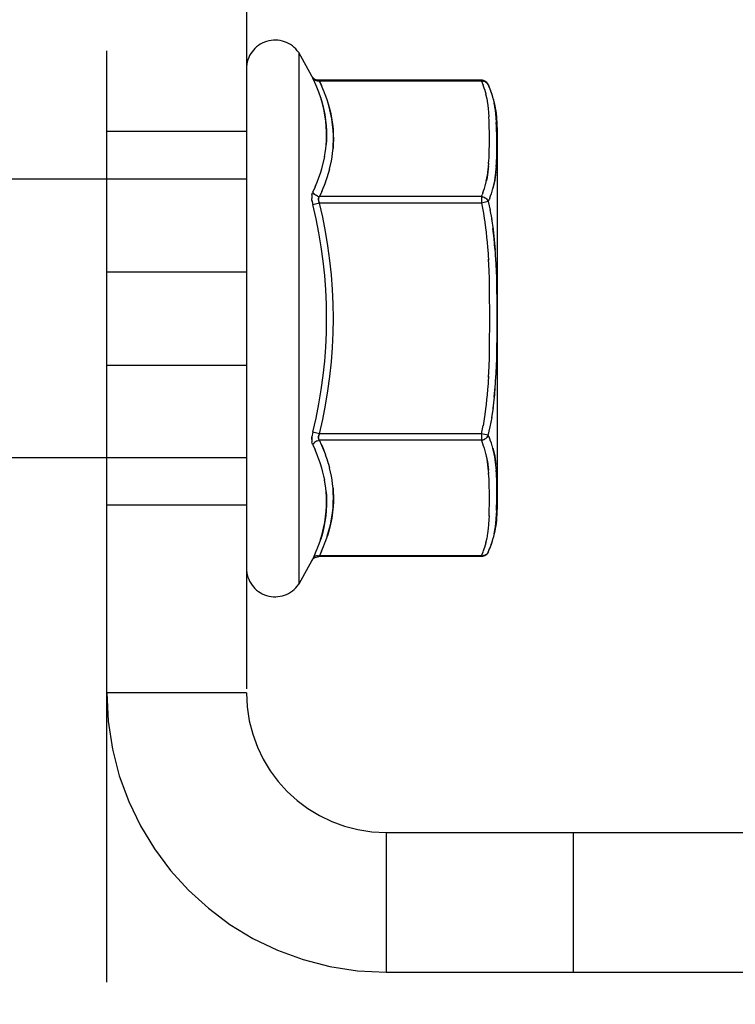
# Model space of a CAD drawing. Header units: inches. Extents: x 0 to 227, y 0 to 147.
# Tile 42 of 247: x 46.744 to 47.702, y 17.493 to 18.811. Entities that reach past the tile are written whole.
import ezdxf

# ---------------------------------------------------------------- set-up
doc = ezdxf.new("R2010")
doc.units = ezdxf.units.IN
doc.header["$LTSCALE"] = 12.466667
doc.header["$MEASUREMENT"] = 0
doc.linetypes.add('HIDDEN', pattern=[0.2, 0.1, -0.1])
doc.layers.add('DEFAULT_2', color=8, linetype='HIDDEN')

msp = doc.modelspace()

# ---------------------------------------------------------------- linework, layer by layer
at = {"layer": 'DEFAULT_2', "color": 8, "linetype": 'HIDDEN'}
for p, q in [((46.8603, 12.5357), (46.8603, 28.5357)), ((47.0473, 19.1617), (47.0473, 17.9097)), ((47.1173, 18.7665), (47.1173, 18.0548)), ((47.135, 18.7348), (47.1173, 18.7665)), ((47.1362, 18.7323), (47.1349, 18.7349)), ((47.1349, 18.7349), (47.1362, 18.7323)), ((47.139, 18.7263), (47.1362, 18.7323)), ((47.1451, 18.7282), (47.1438, 18.7296)), ((47.1438, 18.7296), (47.1451, 18.7282)), ((47.362, 18.7296), (47.1438, 18.7296)), ((47.1451, 18.7282), (47.1479, 18.7224)), ((47.1479, 18.7223), (47.1451, 18.7282)), ((47.362, 18.7282), (47.1451, 18.7282)), ((47.362, 18.7296), (47.362, 18.7282)), ((47.362, 18.7282), (47.3635, 18.7283)), ((47.362, 18.7282), (47.3642, 18.7229)), ((47.3649, 18.7281), (47.3635, 18.7283)), ((47.3649, 18.7281), (47.3663, 18.7278)), ((47.3676, 18.7273), (47.3663, 18.7278)), ((47.1417, 18.7201), (47.139, 18.7265)), ((47.1444, 18.7133), (47.1416, 18.7203)), ((47.1507, 18.7158), (47.1479, 18.7224)), ((47.1533, 18.709), (47.1506, 18.7161)), ((47.3641, 18.7231), (47.3661, 18.7172)), ((47.366, 18.7175), (47.3678, 18.7111)), ((47.3705, 18.7247), (47.3711, 18.7236)), ((47.3711, 18.7236), (47.3735, 18.7179)), ((47.3734, 18.718), (47.3755, 18.7118)), ((47.3677, 18.7114), (47.3692, 18.7047)), ((47.3691, 18.7051), (47.3702, 18.6983)), ((47.3754, 18.7121), (47.3774, 18.7053)), ((47.3773, 18.7056), (47.3789, 18.6985)), ((47.3702, 18.6987), (47.371, 18.692)), ((47.371, 18.6923), (47.3716, 18.686)), ((47.3788, 18.6989), (47.38, 18.6917)), ((47.3799, 18.6921), (47.3809, 18.6851)), ((47.3716, 18.6862), (47.372, 18.6803)), ((47.3723, 18.675), (47.372, 18.6804)), ((47.3725, 18.67), (47.3723, 18.6751)), ((47.3808, 18.6854), (47.3815, 18.6789)), ((47.3815, 18.6791), (47.3819, 18.673)), ((47.3726, 18.6653), (47.3725, 18.6702)), ((47.3727, 18.6609), (47.3726, 18.6656)), ((47.3822, 18.6675), (47.3819, 18.6731)), ((47.3824, 18.6624), (47.3822, 18.6676)), ((47.3826, 18.6576), (47.3824, 18.6626)), ((47.3833, 18.6663), (47.3833, 18.1551)), ((47.0473, 18.6607), (46.8603, 18.6607)), ((47.3727, 18.6567), (47.3727, 18.6613)), ((47.3727, 18.6526), (47.3727, 18.6571)), ((47.3727, 18.6486), (47.3727, 18.6532)), ((47.3727, 18.6447), (47.3727, 18.6493)), ((47.3826, 18.6531), (47.3825, 18.6579)), ((47.3827, 18.6488), (47.3826, 18.6535)), ((47.3827, 18.6447), (47.3827, 18.6493)), ((47.1529, 18.6321), (47.1536, 18.6379)), ((47.1536, 18.6374), (47.1542, 18.6434)), ((47.1627, 18.632), (47.1633, 18.6381)), ((47.3725, 18.633), (47.3726, 18.6378)), ((47.3726, 18.6369), (47.3727, 18.6416)), ((47.3727, 18.6408), (47.3727, 18.6454)), ((47.3826, 18.6329), (47.3827, 18.6375)), ((47.3827, 18.6407), (47.3827, 18.6453)), ((47.3827, 18.6368), (47.3827, 18.6414)), ((47.1509, 18.6216), (47.1521, 18.6272)), ((47.152, 18.6268), (47.1529, 18.6325)), ((47.1611, 18.6213), (47.1621, 18.6271)), ((47.162, 18.6266), (47.1628, 18.6325)), ((47.3717, 18.6175), (47.3721, 18.6224)), ((47.372, 18.6214), (47.3723, 18.6262)), ((47.3722, 18.6253), (47.3724, 18.6301)), ((47.3724, 18.6291), (47.3725, 18.6339)), ((47.3821, 18.6176), (47.3823, 18.6223)), ((47.3823, 18.6214), (47.3825, 18.6261)), ((47.3825, 18.6252), (47.3826, 18.6299)), ((47.3826, 18.6291), (47.3826, 18.6337)), ((47.1465, 18.6051), (47.1483, 18.611)), ((47.1482, 18.6108), (47.1497, 18.6165)), ((47.1497, 18.6162), (47.151, 18.6219)), ((47.1572, 18.605), (47.1588, 18.6108)), ((47.1587, 18.6105), (47.1601, 18.6163)), ((47.16, 18.6159), (47.1612, 18.6217)), ((47.3816, 18.61), (47.382, 18.6147)), ((47.3819, 18.6138), (47.3822, 18.6185)), ((47.0473, 18.5972), (46.3273, 18.5972)), ((47.1421, 18.593), (47.1445, 18.5993)), ((47.1444, 18.5992), (47.1465, 18.6053)), ((47.1534, 18.5932), (47.1556, 18.5995)), ((47.1555, 18.5992), (47.1573, 18.6052)), ((47.1394, 18.5867), (47.1362, 18.58)), ((47.1393, 18.5867), (47.1421, 18.5931)), ((47.1482, 18.5805), (47.1511, 18.5871)), ((47.151, 18.587), (47.1535, 18.5934)), ((47.365, 18.5814), (47.366, 18.5846)), ((47.366, 18.5844), (47.367, 18.588)), ((47.3669, 18.5877), (47.3679, 18.5916)), ((47.3678, 18.5911), (47.3688, 18.5953)), ((47.3765, 18.5808), (47.3775, 18.5846)), ((47.1363, 18.5801), (47.1358, 18.5789)), ((47.1443, 18.5725), (47.1446, 18.5732)), ((47.1483, 18.5806), (47.1451, 18.5738)), ((47.362, 18.5738), (47.1451, 18.5738)), ((47.362, 18.5738), (47.363, 18.576)), ((47.362, 18.5738), (47.362, 18.5651)), ((47.3635, 18.5735), (47.362, 18.5738)), ((47.364, 18.5786), (47.363, 18.576)), ((47.364, 18.5786), (47.365, 18.5815)), ((47.3663, 18.5724), (47.3649, 18.5731)), ((47.3663, 18.5724), (47.3676, 18.5716)), ((47.3687, 18.5707), (47.3676, 18.5716)), ((47.3712, 18.5672), (47.3722, 18.5694)), ((47.3733, 18.5719), (47.3722, 18.5694)), ((47.3732, 18.5718), (47.3744, 18.5747)), ((47.3743, 18.5746), (47.3755, 18.5778)), ((47.3754, 18.5776), (47.3766, 18.5811)), ((47.1451, 18.5651), (47.1362, 18.5629)), ((47.362, 18.5651), (47.1451, 18.5651)), ((47.3711, 18.5671), (47.362, 18.5651)), ((47.362, 18.5651), (47.3643, 18.5539)), ((47.3712, 18.5672), (47.3736, 18.5556)), ((47.3642, 18.5542), (47.3663, 18.5418)), ((47.3735, 18.556), (47.3758, 18.5432)), ((47.3662, 18.5426), (47.368, 18.5287)), ((47.3679, 18.53), (47.3694, 18.5151)), ((47.3693, 18.5168), (47.3705, 18.5016)), ((47.3704, 18.5034), (47.3713, 18.488)), ((47.3802, 18.5041), (47.3811, 18.4885)), ((47.381, 18.4905), (47.3817, 18.475)), ((47.3712, 18.49), (47.3718, 18.4747)), ((46.8603, 18.4732), (47.0473, 18.4732)), ((47.3718, 18.4765), (47.3722, 18.4614)), ((47.3817, 18.4769), (47.3821, 18.4617)), ((47.3722, 18.4632), (47.3725, 18.4484)), ((47.3821, 18.4634), (47.3824, 18.4485)), ((47.3725, 18.45), (47.3726, 18.4355)), ((47.3824, 18.4502), (47.3826, 18.4356)), ((47.3726, 18.437), (47.3727, 18.4227)), ((47.3826, 18.4371), (47.3827, 18.4227)), ((47.3727, 18.4241), (47.3728, 18.41)), ((47.3728, 18.4114), (47.3727, 18.3972)), ((47.3827, 18.4242), (47.3827, 18.41)), ((47.3827, 18.4114), (47.3827, 18.3972)), ((47.3727, 18.3986), (47.3726, 18.3844)), ((47.3827, 18.3986), (47.3826, 18.3843)), ((47.3726, 18.3859), (47.3725, 18.3714)), ((47.3826, 18.3858), (47.3824, 18.3712)), ((47.3725, 18.373), (47.3722, 18.3582)), ((47.3824, 18.3728), (47.3821, 18.3579)), ((47.3722, 18.3599), (47.3718, 18.3448)), ((47.3821, 18.3597), (47.3817, 18.3445)), ((46.8603, 18.3482), (47.0473, 18.3482)), ((47.3718, 18.3467), (47.3712, 18.3314)), ((47.3817, 18.3464), (47.381, 18.3309)), ((47.3713, 18.3333), (47.3704, 18.3179)), ((47.3705, 18.3198), (47.3693, 18.3046)), ((47.3791, 18.3054), (47.3803, 18.3191)), ((47.3694, 18.3062), (47.3679, 18.2914)), ((47.368, 18.2926), (47.3662, 18.2788)), ((47.3791, 18.3054), (47.3775, 18.2903)), ((47.3663, 18.2795), (47.3642, 18.2671)), ((47.3776, 18.2915), (47.3756, 18.2774)), ((47.362, 18.2562), (47.3643, 18.2675)), ((47.3758, 18.2781), (47.3735, 18.2654)), ((47.1451, 18.2562), (47.1362, 18.2584)), ((47.362, 18.2562), (47.1451, 18.2562)), ((47.362, 18.2562), (47.362, 18.2476)), ((47.3711, 18.2542), (47.362, 18.2562)), ((47.3712, 18.2541), (47.3736, 18.2657)), ((47.1362, 18.2413), (47.1394, 18.2346)), ((47.1423, 18.2469), (47.1437, 18.2473)), ((47.1451, 18.2476), (47.1437, 18.2473)), ((47.362, 18.2476), (47.1451, 18.2476)), ((47.1482, 18.2409), (47.151, 18.2344)), ((47.362, 18.2476), (47.3635, 18.2478)), ((47.365, 18.2399), (47.364, 18.2428)), ((47.3649, 18.2483), (47.3663, 18.2489)), ((47.366, 18.2367), (47.365, 18.24)), ((47.3676, 18.2497), (47.3663, 18.2489)), ((47.3676, 18.2497), (47.3687, 18.2507)), ((47.3744, 18.2466), (47.3732, 18.2495)), ((47.3755, 18.2435), (47.3743, 18.2468)), ((47.3766, 18.2402), (47.3754, 18.2438)), ((47.1421, 18.2282), (47.1393, 18.2347)), ((47.1445, 18.222), (47.1421, 18.2283)), ((47.1535, 18.228), (47.151, 18.2344)), ((47.1556, 18.2219), (47.1534, 18.2281)), ((47.367, 18.2333), (47.366, 18.2369)), ((47.3679, 18.2298), (47.3669, 18.2336)), ((47.0473, 18.2242), (46.3273, 18.2242)), ((47.1465, 18.216), (47.1444, 18.2222)), ((47.1483, 18.2103), (47.1465, 18.2162)), ((47.1573, 18.2161), (47.1555, 18.2221)), ((47.1588, 18.2105), (47.1572, 18.2164)), ((47.3817, 18.2104), (47.3813, 18.2151)), ((47.1497, 18.2048), (47.1482, 18.2106)), ((47.151, 18.1994), (47.1497, 18.2051)), ((47.1601, 18.2051), (47.1587, 18.2108)), ((47.1612, 18.1997), (47.16, 18.2054)), ((47.3718, 18.2029), (47.3714, 18.2077)), ((47.3721, 18.199), (47.3717, 18.2038)), ((47.382, 18.2066), (47.3816, 18.2114)), ((47.3822, 18.2028), (47.3819, 18.2076)), ((47.3823, 18.199), (47.3821, 18.2038)), ((47.1521, 18.1941), (47.1509, 18.1998)), ((47.1529, 18.1888), (47.152, 18.1945)), ((47.1536, 18.1834), (47.1529, 18.1893)), ((47.1621, 18.1943), (47.1611, 18.2001)), ((47.1628, 18.1888), (47.162, 18.1948)), ((47.3723, 18.1951), (47.372, 18.2)), ((47.3724, 18.1913), (47.3722, 18.1961)), ((47.3725, 18.1874), (47.3724, 18.1922)), ((47.3726, 18.1836), (47.3725, 18.1883)), ((47.3825, 18.1952), (47.3823, 18.2)), ((47.3826, 18.1914), (47.3825, 18.1961)), ((47.3826, 18.1876), (47.3826, 18.1923)), ((47.3827, 18.1838), (47.3826, 18.1884)), ((47.3727, 18.1798), (47.3726, 18.1844)), ((47.3727, 18.1759), (47.3727, 18.1805)), ((47.3727, 18.1721), (47.3727, 18.1766)), ((47.3827, 18.18), (47.3827, 18.1845)), ((47.3827, 18.1761), (47.3827, 18.1806)), ((47.3827, 18.172), (47.3827, 18.1766)), ((47.3727, 18.1682), (47.3727, 18.1727)), ((47.3727, 18.1642), (47.3727, 18.1687)), ((47.3727, 18.1601), (47.3727, 18.1647)), ((47.3824, 18.1588), (47.3826, 18.1637)), ((47.3825, 18.1634), (47.3826, 18.1682)), ((47.3826, 18.1678), (47.3827, 18.1725)), ((47.0473, 18.1607), (46.8603, 18.1607)), ((47.3723, 18.1462), (47.3725, 18.1513)), ((47.3725, 18.1511), (47.3726, 18.156)), ((47.3726, 18.1557), (47.3727, 18.1604)), ((47.3819, 18.1483), (47.3815, 18.1423)), ((47.3822, 18.1538), (47.3819, 18.1483)), ((47.3822, 18.1537), (47.3824, 18.1589)), ((47.3716, 18.1353), (47.371, 18.1291)), ((47.372, 18.141), (47.3716, 18.1352)), ((47.3723, 18.1463), (47.372, 18.141)), ((47.3809, 18.1362), (47.3799, 18.1292)), ((47.3815, 18.1425), (47.3808, 18.1359)), ((47.3702, 18.1231), (47.3691, 18.1163)), ((47.371, 18.1294), (47.3702, 18.1227)), ((47.3789, 18.1229), (47.3773, 18.1157)), ((47.38, 18.1296), (47.3788, 18.1224)), ((47.1416, 18.101), (47.1444, 18.1081)), ((47.1442, 18.1076), (47.1468, 18.1153)), ((47.1506, 18.1052), (47.1533, 18.1124)), ((47.1532, 18.1119), (47.1558, 18.1197)), ((47.3678, 18.1103), (47.366, 18.1039)), ((47.3692, 18.1167), (47.3677, 18.1099)), ((47.3755, 18.1095), (47.3734, 18.1033)), ((47.3774, 18.1161), (47.3754, 18.1092)), ((47.139, 18.095), (47.1362, 18.0891)), ((47.139, 18.0949), (47.1417, 18.1013)), ((47.1479, 18.0991), (47.1451, 18.0931)), ((47.1479, 18.099), (47.1507, 18.1055)), ((47.362, 18.0931), (47.3642, 18.0984)), ((47.3661, 18.1041), (47.3641, 18.0983)), ((47.3711, 18.0977), (47.3705, 18.0966)), ((47.3711, 18.0977), (47.3735, 18.1035)), ((47.135, 18.0865), (47.1173, 18.0548)), ((47.1362, 18.0891), (47.1349, 18.0864)), ((47.1451, 18.0931), (47.1438, 18.0918)), ((47.1438, 18.0918), (47.1451, 18.0931)), ((47.362, 18.0918), (47.1438, 18.0918)), ((47.362, 18.0931), (47.1451, 18.0931)), ((47.362, 18.0931), (47.362, 18.0918)), ((47.3635, 18.0931), (47.362, 18.0931)), ((47.3635, 18.0931), (47.3649, 18.0932)), ((47.3663, 18.0935), (47.3649, 18.0932)), ((47.3663, 18.0935), (47.3676, 18.0941)), ((47.3687, 18.0948), (47.3676, 18.0941)), ((47.0473, 17.9097), (46.8603, 17.9097)), ((47.2343, 17.7227), (47.2343, 17.5357)), ((47.2343, 17.7227), (51.2353, 17.7227)), ((47.4853, 17.5357), (47.4853, 17.7227)), ((47.2343, 17.5357), (51.2353, 17.5357))]:
    msp.add_line(p, q, dxfattribs=at)
for points in [[(47.1438, 18.7296), (47.1423, 18.7297), (47.1407, 18.73), (47.1395, 18.7305), (47.1386, 18.731), (47.1378, 18.7316), (47.1372, 18.7321), (47.1366, 18.7326), (47.1362, 18.7331), (47.1358, 18.7335), (47.1355, 18.734), (47.1352, 18.7344), (47.135, 18.7348)], [(47.1451, 18.7282), (47.1437, 18.7281), (47.1423, 18.7282), (47.141, 18.7285), (47.1398, 18.729), (47.1387, 18.7296), (47.1377, 18.7303), (47.1369, 18.7312), (47.1362, 18.7323)], [(47.3711, 18.7236), (47.3703, 18.7251), (47.3693, 18.7264), (47.3681, 18.7275), (47.3666, 18.7284), (47.365, 18.7291), (47.3633, 18.7295), (47.362, 18.7296)], [(47.3676, 18.7273), (47.3687, 18.7266), (47.3697, 18.7257)], [(47.3705, 18.7247), (47.3697, 18.7257), (47.3687, 18.7266)], [(47.1541, 18.6428), (47.1545, 18.6484), (47.1547, 18.6544), (47.1546, 18.6608), (47.1543, 18.6676), (47.1536, 18.6749), (47.1525, 18.6827), (47.151, 18.6906), (47.149, 18.6984), (47.1468, 18.7061), (47.1442, 18.7137)], [(47.1466, 18.7067), (47.1488, 18.6993), (47.1507, 18.6916), (47.1523, 18.6838), (47.1534, 18.6761), (47.1542, 18.6687), (47.1546, 18.6618), (47.1547, 18.6553), (47.1545, 18.6492), (47.1542, 18.6434)], [(47.1633, 18.6375), (47.1636, 18.6432), (47.1638, 18.6492), (47.1638, 18.6557), (47.1634, 18.6626), (47.1627, 18.67), (47.1616, 18.6779), (47.16, 18.6859), (47.1581, 18.6939), (47.1558, 18.7017), (47.1532, 18.7094)], [(47.1556, 18.7023), (47.1579, 18.6947), (47.1598, 18.6869), (47.1614, 18.679), (47.1626, 18.6712), (47.1633, 18.6638), (47.1637, 18.6567), (47.1638, 18.6501), (47.1637, 18.644), (47.1633, 18.6381)], [(47.3686, 18.5947), (47.3694, 18.5984), (47.37, 18.6022), (47.3706, 18.606), (47.371, 18.6099), (47.3714, 18.6137), (47.3718, 18.6185)], [(47.3715, 18.6146), (47.3711, 18.6107), (47.3707, 18.6069), (47.3701, 18.603), (47.3695, 18.5991), (47.3688, 18.5953)], [(47.3774, 18.5842), (47.3783, 18.5877), (47.3791, 18.5913), (47.3798, 18.595), (47.3804, 18.5987), (47.3809, 18.6024), (47.3813, 18.6062), (47.3817, 18.6109)], [(47.3814, 18.6071), (47.381, 18.6033), (47.3805, 18.5995), (47.3799, 18.5957), (47.3792, 18.5919), (47.3784, 18.5882), (47.3775, 18.5846)], [(47.1351, 18.5761), (47.135, 18.5745), (47.1349, 18.5728), (47.135, 18.571)], [(47.1354, 18.5671), (47.1351, 18.5691), (47.135, 18.571)], [(47.1351, 18.5761), (47.1354, 18.5775), (47.1358, 18.5789)], [(47.1423, 18.5745), (47.141, 18.5751), (47.1398, 18.5758), (47.1387, 18.5767), (47.1377, 18.5777), (47.1369, 18.5788), (47.1362, 18.58)], [(47.1423, 18.5745), (47.1437, 18.574), (47.1451, 18.5738)], [(47.1451, 18.5738), (47.1446, 18.5732), (47.1443, 18.5725), (47.144, 18.5718), (47.1438, 18.571), (47.1438, 18.5701)], [(47.1438, 18.5692), (47.1438, 18.5701), (47.1438, 18.571), (47.144, 18.5718)], [(47.362, 18.5738), (47.3635, 18.5735), (47.3649, 18.5731)], [(47.3687, 18.5707), (47.3697, 18.5696), (47.3705, 18.5684)], [(47.3711, 18.5671), (47.3705, 18.5684), (47.3697, 18.5696)], [(47.1351, 18.5691), (47.1354, 18.5671), (47.1358, 18.565), (47.1362, 18.5629)], [(47.1438, 18.5692), (47.144, 18.5682), (47.1443, 18.5672), (47.1446, 18.5662), (47.1451, 18.5651)], [(47.1451, 18.5651), (47.1446, 18.5662), (47.1443, 18.5672), (47.144, 18.5682)], [(47.3756, 18.544), (47.3776, 18.5298), (47.3791, 18.516), (47.3803, 18.5022)], [(47.3802, 18.5041), (47.379, 18.5177), (47.3775, 18.5311)], [(47.3811, 18.3329), (47.3802, 18.3172), (47.379, 18.3037)], [(47.1362, 18.2584), (47.1358, 18.2563), (47.1354, 18.2543), (47.1351, 18.2523), (47.135, 18.2504), (47.1349, 18.2486), (47.135, 18.2468), (47.1351, 18.2453)], [(47.1438, 18.2504), (47.1438, 18.2512), (47.1438, 18.2522), (47.144, 18.2531), (47.1443, 18.2541), (47.1446, 18.2552), (47.1451, 18.2562)], [(47.1451, 18.2562), (47.1446, 18.2552), (47.1443, 18.2541), (47.144, 18.2531), (47.1438, 18.2522), (47.1438, 18.2512)], [(47.3697, 18.2518), (47.3705, 18.2529), (47.3711, 18.2542)], [(47.3733, 18.2495), (47.3722, 18.252), (47.3712, 18.2541)], [(47.1349, 18.2486), (47.135, 18.2504), (47.1351, 18.2523)], [(47.1363, 18.2413), (47.1358, 18.2425), (47.1354, 18.2438), (47.1351, 18.2453)], [(47.1423, 18.2469), (47.141, 18.2463), (47.1398, 18.2455), (47.1387, 18.2446), (47.1377, 18.2436), (47.1369, 18.2425), (47.1362, 18.2413)], [(47.1438, 18.2504), (47.144, 18.2496), (47.1443, 18.2488), (47.1446, 18.2482)], [(47.1451, 18.2476), (47.1446, 18.2482), (47.1443, 18.2488), (47.144, 18.2496)], [(47.1511, 18.2343), (47.1483, 18.2408), (47.1451, 18.2476)], [(47.3649, 18.2483), (47.3635, 18.2478), (47.362, 18.2476)], [(47.364, 18.2427), (47.363, 18.2453), (47.362, 18.2476)], [(47.3705, 18.253), (47.3697, 18.2518), (47.3687, 18.2507)], [(47.3814, 18.2142), (47.381, 18.218), (47.3805, 18.2218), (47.3799, 18.2256), (47.3792, 18.2294), (47.3784, 18.2331), (47.3775, 18.2368), (47.3765, 18.2406)], [(47.3715, 18.2067), (47.3711, 18.2106), (47.3707, 18.2145), (47.3701, 18.2184), (47.3695, 18.2222), (47.3688, 18.2261), (47.3678, 18.2302)], [(47.3774, 18.2372), (47.3783, 18.2337), (47.3791, 18.2301), (47.3798, 18.2264), (47.3804, 18.2226), (47.3809, 18.2189), (47.3813, 18.2151)], [(47.3686, 18.2266), (47.3694, 18.2229), (47.37, 18.2191), (47.3706, 18.2153), (47.371, 18.2115), (47.3714, 18.2077)], [(47.1556, 18.119), (47.1579, 18.1266), (47.1598, 18.1344), (47.1614, 18.1423), (47.1626, 18.1501), (47.1633, 18.1576), (47.1637, 18.1647), (47.1638, 18.1712), (47.1637, 18.1774), (47.1633, 18.1832), (47.1627, 18.1894)], [(47.1466, 18.1146), (47.1488, 18.122), (47.1507, 18.1298), (47.1523, 18.1376), (47.1534, 18.1453), (47.1542, 18.1526), (47.1546, 18.1596), (47.1547, 18.1661), (47.1545, 18.1721), (47.1542, 18.1779), (47.1536, 18.184)], [(47.1541, 18.1786), (47.1545, 18.1729), (47.1547, 18.1669), (47.1546, 18.1606), (47.1543, 18.1537), (47.1536, 18.1464), (47.1525, 18.1387), (47.151, 18.1308), (47.149, 18.1229), (47.1468, 18.1153)], [(47.1633, 18.1839), (47.1636, 18.1782), (47.1638, 18.1721), (47.1638, 18.1657), (47.1634, 18.1587), (47.1627, 18.1513), (47.1616, 18.1435), (47.16, 18.1354), (47.1581, 18.1275), (47.1558, 18.1197)], [(47.3711, 18.0977), (47.3703, 18.0963), (47.3693, 18.095), (47.3681, 18.0938), (47.3666, 18.0929), (47.365, 18.0923), (47.3633, 18.0919), (47.362, 18.0918)], [(47.3687, 18.0948), (47.3697, 18.0956), (47.3705, 18.0966)], [(47.135, 18.0865), (47.1352, 18.0869), (47.1355, 18.0874), (47.1358, 18.0878), (47.1362, 18.0883), (47.1366, 18.0888), (47.1372, 18.0893), (47.1378, 18.0898), (47.1386, 18.0903), (47.1395, 18.0908), (47.1407, 18.0913), (47.1423, 18.0917), (47.1438, 18.0918)], [(47.1423, 18.0931), (47.141, 18.0928), (47.1398, 18.0924), (47.1387, 18.0918), (47.1377, 18.091), (47.1369, 18.0901), (47.1362, 18.0891)], [(47.1423, 18.0931), (47.1437, 18.0932), (47.1451, 18.0931)]]:
    msp.add_lwpolyline(points, dxfattribs=at)
for centre, radius, start, end in [((47.0857, 18.7448), 0.0384, 34.4497, 180), ((47.2421, 18.6663), 0.1412, 0, 23.95), ((46.5171, 18.4107), 0.6376, 346.1836, 13.8162), ((46.5171, 18.4107), 0.6467, 346.1837, 13.8164), ((47.2421, 18.1551), 0.1412, 336.05, 360), ((47.0857, 18.0765), 0.0384, 180, 325.5503), ((47.2343, 17.9097), 0.374, 180, 270), ((47.2343, 17.9097), 0.187, 180, 270)]:
    msp.add_arc(centre, radius, start, end, dxfattribs=at)

doc.saveas('drawing.dxf')
